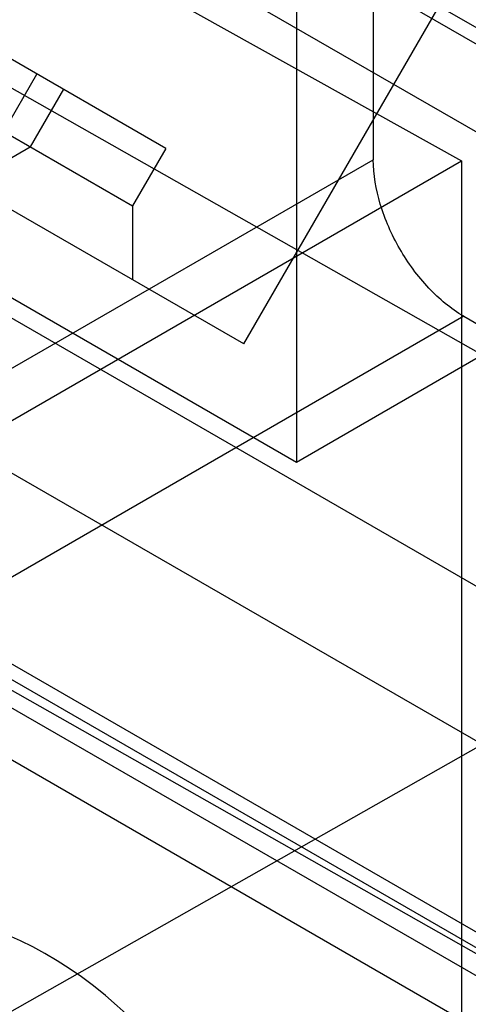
# Model space of a CAD drawing. Header units: millimetres. Extents: x 60 to 337, y 43 to 512.
# Tile 41 of 73: x 158.35 to 165.36, y 195.31 to 210.71. Entities that reach past the tile are written whole.
import ezdxf

# ---------------------------------------------------------------- set-up
doc = ezdxf.new("R2010")
doc.units = ezdxf.units.MM
doc.header["$LTSCALE"] = 36.045028
doc.layers.get('0').update_dxf_attribs({"linetype": 'CONTINUOUS'})

msp = doc.modelspace()

# ---------------------------------------------------------------- linework, layer by layer
at = {"color": 7, "linetype": 'CONTINUOUS'}
for p, q in [((163.879, 454.291), (163.879, 208.524)), ((84.33, 248.709), (169.183, 199.72)), ((169.395, 194.186), (84.542, 243.174)), ((169.183, 194.063), (84.33, 243.052)), ((160.638, 208.701), (110.325, 237.748)), ((161.857, 205.642), (106.967, 237.332)), ((109.805, 236.848), (160.118, 207.8)), ((242.341, 161.917), (138.706, 220.715)), ((162.678, 219.018), (162.678, 203.79)), ((130.555, 215.926), (234.19, 157.128)), ((153.031, 215.323), (165.26, 208.505)), ((161.857, 205.642), (166.793, 214.193)), ((169.749, 207.872), (160.945, 212.955)), ((158.93, 212.745), (176.817, 202.418)), ((161.931, 212.645), (174.84, 205.192)), ((158.103, 208.964), (158.623, 209.864)), ((159.038, 209.625), (158.518, 208.724)), ((162.678, 203.79), (153.874, 208.873)), ((149.384, 208.73), (170.032, 196.81)), ((157.518, 208.147), (158.518, 208.724)), ((160.638, 208.701), (160.118, 207.8)), ((154.333, 203.013), (163.879, 208.524)), ((144.38, 196.451), (165.26, 208.505)), ((165.26, 208.505), (165.26, 190.091)), ((160.118, 207.8), (160.118, 206.646)), ((169.749, 207.872), (162.678, 203.79)), ((165.293, 206.075), (155.748, 200.563)), ((165.293, 206.075), (175.9, 199.951)), ((166.354, 194.44), (155.748, 200.563)), ((145.876, 188.203), (167.412, 200.422)), ((260.428, 140.962), (157.681, 200.264))]:
    msp.add_line(p, q, dxfattribs=at)
msp.add_ellipse((158.747, 191.276), major_axis=(-2.999, 5.104), ratio=0.582373, start_param=3.285237, end_param=7.701628, dxfattribs=at)
msp.add_open_spline([(165.293, 206.075), (165.091, 206.192), (164.711, 206.512), (164.27, 207.117), (163.967, 207.801), (163.879, 208.29), (163.879, 208.524)], degree=3, knots=[0, 0, 0, 0, 0.239284, 0.499999, 0.760715, 1, 1, 1, 1], dxfattribs=at)

doc.saveas('drawing.dxf')
